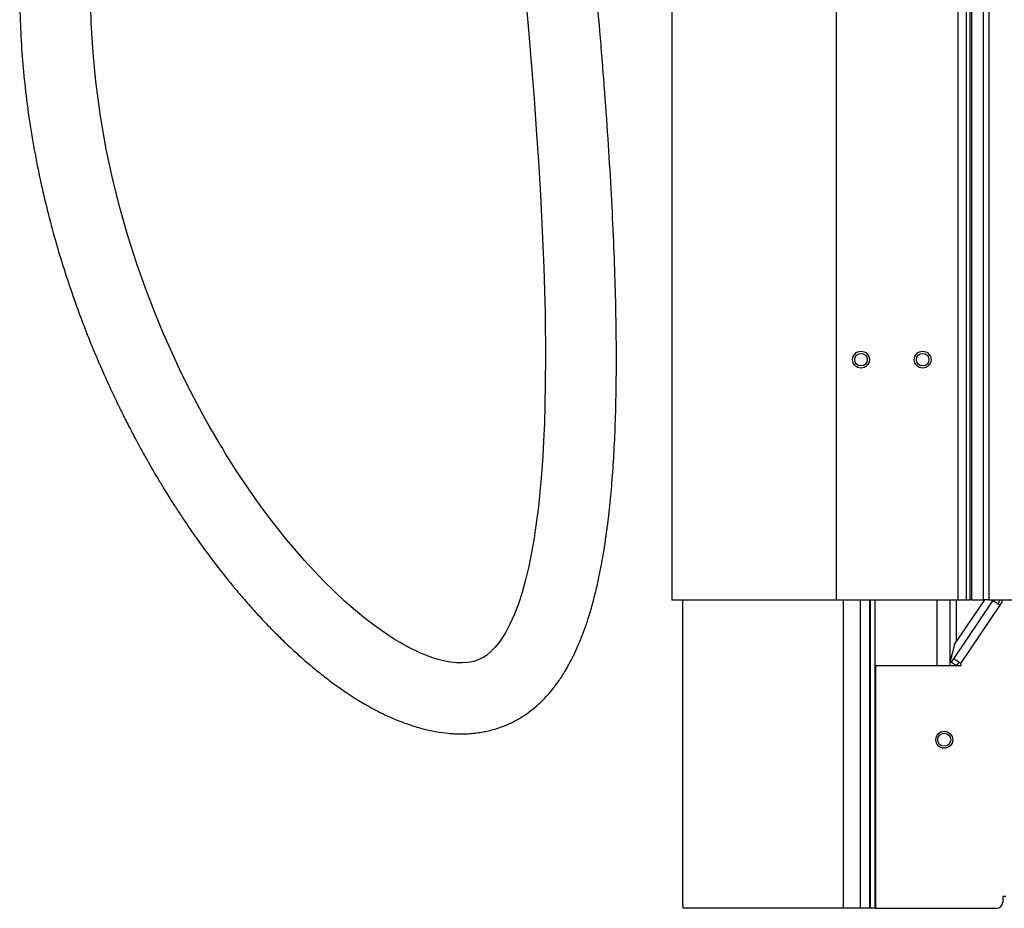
# Model space of a CAD drawing. Header units: millimetres. Extents: x 1141 to 9683, y 1625 to 6203.
# Tile 59 of 118: x 4663 to 5142, y 1625 to 2057. Entities that reach past the tile are written whole.
import ezdxf

# ---------------------------------------------------------------- set-up
doc = ezdxf.new("R2010")
doc.units = ezdxf.units.MM
doc.header["$LTSCALE"] = 25

msp = doc.modelspace()

# ---------------------------------------------------------------- linework, layer by layer
at = {"color": 7, "linetype": 'Continuous', "lineweight": 25}
for p, q in [((4979.93, 2452.85), (4979.93, 1774.67)), ((5059.93, 2313), (5059.93, 1774.67)), ((5118.98, 2252.16), (5118.98, 1774.67)), ((5123.16, 2248.48), (5123.16, 1774.67)), ((5124.79, 2247.08), (5124.79, 1774.55)), ((5125.73, 2246.27), (5125.73, 1774.55)), ((5131.29, 2241.51), (5131.29, 1774.55)), ((5134.16, 2239.05), (5134.16, 1774.55)), ((4979.93, 1774.67), (5059.93, 1774.67)), ((4985.25, 1626.03), (4985.25, 1774.67)), ((5059.93, 1774.67), (5118.98, 1774.67)), ((5063.43, 1624.55), (5063.43, 1774.67)), ((5071.55, 1774.67), (5071.55, 1624.55)), ((5076.04, 1774.67), (5076.04, 1624.55)), ((5076.43, 1774.67), (5076.43, 1624.55)), ((5078.68, 1774.67), (5078.68, 1624.55)), ((5108.9, 1742.7), (5108.9, 1774.67)), ((5115.25, 1742.7), (5115.25, 1774.67)), ((5117.08, 1745.95), (5136.08, 1774.1)), ((5117.48, 1752.92), (5132.08, 1774.55)), ((5118.43, 1754.33), (5118.43, 1774.67)), ((5118.93, 1774.67), (5118.93, 1774.55)), ((5118.93, 1774.55), (5124.79, 1774.55)), ((5118.98, 1774.67), (5123.16, 1774.67)), ((5120.43, 1743.7), (5139.59, 1772.09)), ((5125.73, 1774.55), (5124.79, 1774.55)), ((5125.73, 1774.55), (5131.29, 1774.55)), ((5134.16, 1774.55), (5131.29, 1774.55)), ((5134.16, 1774.55), (5475.69, 1774.55)), ((5135.41, 1774.55), (5136.08, 1774.1)), ((5136.08, 1774.1), (5136.25, 1774.35)), ((5136.25, 1774.35), (5139.59, 1772.09)), ((5139.59, 1772.09), (5140.43, 1773.33)), ((5140.43, 1774.55), (5140.43, 1773.33)), ((5117.48, 1752.92), (5115.36, 1744.7)), ((5115.36, 1744.7), (5115.96, 1744.3)), ((5115.96, 1744.3), (5117.08, 1745.95)), ((5115.96, 1744.3), (5118.33, 1742.7)), ((5120.43, 1743.7), (5117.08, 1745.95)), ((5118.58, 1742.7), (5119.62, 1744.24)), ((5120.43, 1743.7), (5120.43, 1742.7)), ((5078.93, 1742.7), (5078.93, 1624.55)), ((5078.93, 1742.7), (5120.43, 1742.7)), ((5142.43, 1630.31), (5140.84, 1630.31)), ((5140.84, 1630.31), (5140.84, 1627.55)), ((5063.43, 1624.55), (4985.29, 1624.55)), ((5071.55, 1624.55), (5063.43, 1624.55)), ((5076.04, 1624.55), (5071.55, 1624.55)), ((5076.43, 1624.55), (5076.04, 1624.55)), ((5078.68, 1624.55), (5076.43, 1624.55)), ((5078.93, 1624.55), (5078.68, 1624.55)), ((5078.93, 1624.55), (5137.84, 1624.55))]:
    msp.add_line(p, q, dxfattribs=at)
at = {"color": 7, "linetype": 'Continuous', "lineweight": 25, "flags": 128}
msp.add_lwpolyline([(4908.99, 2066.49), (4910.42, 2050.02), (4911.74, 2034.01), (4912.94, 2018.48), (4914.02, 2003.41), (4915.05, 1987.95), (4916.02, 1971.5), (4916.9, 1954.17), (4917.63, 1936.11), (4918.24, 1914.21), (4918.47, 1891.82), (4918.19, 1869.28), (4917.92, 1860.47), (4917.55, 1851.97), (4917.13, 1844.43), (4916.68, 1837.82), (4916.22, 1832.08), (4915.77, 1827.17), (4915.39, 1823.32), (4915.03, 1820.1), (4914.72, 1817.46), (4914.58, 1816.28), (4914.34, 1814.42), (4913.99, 1811.82), (4913.53, 1808.52), (4912.92, 1804.59), (4911.72, 1797.71), (4910.3, 1790.77), (4908.76, 1784.28), (4907.08, 1778.25), (4905.28, 1772.7), (4903.37, 1767.64), (4901.2, 1762.77), (4899.17, 1758.9), (4897.31, 1755.87), (4895.75, 1753.66), (4893.89, 1751.39), (4891.78, 1749.24), (4889.74, 1747.58), (4888.49, 1746.77), (4887.12, 1746.02), (4885.34, 1745.25), (4883.48, 1744.66), (4881.92, 1744.31), (4880.57, 1744.1), (4878.12, 1743.92), (4875.17, 1743.99), (4872.06, 1744.34), (4868.82, 1744.97), (4866.26, 1745.63), (4863.55, 1746.47), (4860.71, 1747.5), (4857.76, 1748.72), (4855.19, 1749.89), (4853.24, 1750.85), (4852, 1751.49), (4851.18, 1751.92), (4850.24, 1752.43), (4849.13, 1753.05), (4847.85, 1753.78), (4845.41, 1755.23), (4842.51, 1757.06), (4839.14, 1759.33), (4835.28, 1762.09), (4830.92, 1765.42), (4826.06, 1769.38), (4820.79, 1773.99), (4810.72, 1783.65), (4801.28, 1793.71), (4792.54, 1803.93), (4784.55, 1814.06), (4780.67, 1819.26), (4777, 1824.37), (4773.54, 1829.34), (4770.3, 1834.16), (4767.41, 1838.58), (4765, 1842.36), (4762.74, 1846), (4761.14, 1848.64), (4760.16, 1850.26), (4759.25, 1851.78), (4757.48, 1854.81), (4755.28, 1858.62), (4752.97, 1862.73), (4750.36, 1867.51), (4747.45, 1873), (4744.25, 1879.27), (4740.67, 1886.57), (4736.82, 1894.82), (4732.74, 1904.06), (4728.49, 1914.34), (4724.12, 1925.68), (4719.72, 1938.13), (4715.38, 1951.73), (4711.64, 1964.83), (4708.1, 1978.88), (4704.87, 1993.89), (4702.05, 2009.86), (4699.76, 2026.8), (4698.41, 2040.78), (4697.55, 2055.35), (4697.24, 2070.5)], dxfattribs=at)
at = {"color": 7, "linetype": 'Continuous', "lineweight": 25}
for centre, radius in [((5071.93, 1891.45), 4.1), ((5071.93, 1891.45), 3), ((5101.93, 1891.45), 4.1), ((5101.93, 1891.45), 3), ((5112.43, 1706.55), 4.1), ((5112.43, 1706.55), 3.2)]:
    msp.add_circle(centre, radius, dxfattribs=at)
for centre, radius, start, end in [((5135.23, 1774.67), 1.03, 325.9269, 353.0427), ((5135.08, 1774.78), 4.28, 329.9779, 356.895), ((5137.84, 1627.55), 3, 270, 0)]:
    msp.add_arc(centre, radius, start, end, dxfattribs=at)
for points, knots in [([(4774.85, 2340.21), (4770.33, 2335.5), (4761.47, 2326.27), (4749.21, 2311.94), (4737.97, 2297.66), (4727.76, 2283.39), (4718.5, 2269.17), (4710.15, 2255.03), (4702.66, 2241), (4695.26, 2225.61), (4688.19, 2208.89), (4681.68, 2190.86), (4676.3, 2173.18), (4671.96, 2155.87), (4668.56, 2138.97), (4665.92, 2121.87), (4664.05, 2104.63), (4662.97, 2087.31), (4662.63, 2070.59), (4662.96, 2054.49), (4663.87, 2039.01), (4665.34, 2023.34), (4667.41, 2007.55), (4670.08, 1991.75), (4673.12, 1976.82), (4676.6, 1962.16), (4680.48, 1947.85), (4684.72, 1933.96), (4689.04, 1921.12), (4693.38, 1909.29), (4697.65, 1898.45), (4701.82, 1888.56), (4705.82, 1879.59), (4709.61, 1871.5), (4713.15, 1864.27), (4716.43, 1857.85), (4719.42, 1852.18), (4722.37, 1846.75), (4725.19, 1841.71), (4727.8, 1837.19), (4729.56, 1834.2), (4730.67, 1832.34), (4731.42, 1831.1), (4732.38, 1829.51), (4733.85, 1827.12), (4735.9, 1823.81), (4738.65, 1819.5), (4741.9, 1814.53), (4745.57, 1809.09), (4750.93, 1801.42), (4758.22, 1791.53), (4766.02, 1781.76), (4772.72, 1773.9), (4777.98, 1768), (4783.47, 1762.13), (4789.2, 1756.33), (4795.16, 1750.64), (4801.21, 1745.2), (4807.26, 1740.12), (4813.03, 1735.6), (4818.36, 1731.72), (4823.04, 1728.55), (4827.05, 1726), (4830.03, 1724.22), (4832.11, 1723.03), (4833.45, 1722.28), (4834.61, 1721.65), (4835.76, 1721.04), (4837.16, 1720.31), (4839.22, 1719.28), (4842.08, 1717.91), (4845.67, 1716.34), (4849.61, 1714.78), (4854.29, 1713.15), (4859.59, 1711.63), (4865.42, 1710.39), (4870.32, 1709.74), (4874.26, 1709.46), (4877.44, 1709.39), (4880.75, 1709.47), (4884.12, 1709.75), (4887.25, 1710.19), (4890.2, 1710.77), (4893.29, 1711.54), (4896.79, 1712.65), (4900.63, 1714.18), (4904.93, 1716.33), (4909.27, 1719.06), (4913.28, 1722.16), (4916.66, 1725.24), (4919.56, 1728.27), (4922.05, 1731.23), (4924.15, 1734.01), (4925.97, 1736.62), (4927.69, 1739.31), (4929.52, 1742.43), (4931.48, 1746.1), (4933.47, 1750.25), (4935.47, 1754.9), (4937.43, 1760.03), (4939.41, 1765.88), (4941.35, 1772.45), (4943.12, 1779.36), (4944.62, 1786.12), (4945.81, 1792.23), (4946.74, 1797.56), (4947.43, 1801.94), (4947.93, 1805.36), (4948.27, 1807.84), (4948.53, 1809.76), (4948.74, 1811.4), (4948.94, 1813.08), (4949.16, 1814.88), (4949.38, 1816.82), (4949.99, 1822.37), (4950.88, 1831.84), (4951.81, 1845.58), (4952.49, 1860.36), (4952.89, 1876.23), (4953.01, 1893.16), (4952.85, 1911.11), (4952.38, 1930.7), (4951.58, 1952.02), (4950.41, 1975.13), (4948.91, 1999.43), (4947.08, 2024.93), (4945.05, 2050.05), (4942.88, 2074.69), (4940.64, 2098.74), (4938.19, 2123.55), (4935.56, 2148.98), (4932.78, 2174.86), (4929.3, 2206.15), (4925.08, 2242.94), (4920.06, 2285.27), (4913.73, 2337.54), (4908.34, 2381.12), (4904.71, 2410.43), (4904.04, 2415.86)], [0, 0, 0, 0, 0.012533, 0.0246, 0.036238, 0.047479, 0.058355, 0.068893, 0.079117, 0.089049, 0.101871, 0.11425, 0.126218, 0.137803, 0.149029, 0.159913, 0.171715, 0.183121, 0.194145, 0.204795, 0.215077, 0.224995, 0.23622, 0.246946, 0.257175, 0.26691, 0.277374, 0.287205, 0.296406, 0.304982, 0.312938, 0.320281, 0.327018, 0.333157, 0.338707, 0.343675, 0.3481, 0.352031, 0.356515, 0.360148, 0.36294, 0.363773, 0.36468, 0.365978, 0.367671, 0.370561, 0.374147, 0.378415, 0.383096, 0.387992, 0.398204, 0.409139, 0.414676, 0.42035, 0.426151, 0.432064, 0.438077, 0.444176, 0.449956, 0.455599, 0.460531, 0.464786, 0.468392, 0.471377, 0.472715, 0.473887, 0.474894, 0.47575, 0.476872, 0.478472, 0.480957, 0.484071, 0.487387, 0.490638, 0.495449, 0.500114, 0.504462, 0.506903, 0.509271, 0.511805, 0.51452, 0.516983, 0.519049, 0.52138, 0.524214, 0.527361, 0.530637, 0.534736, 0.538489, 0.541908, 0.544998, 0.548053, 0.550586, 0.552706, 0.554984, 0.557534, 0.560519, 0.563984, 0.567443, 0.571314, 0.575626, 0.580409, 0.5856, 0.590362, 0.5946, 0.598272, 0.601343, 0.603551, 0.605236, 0.606397, 0.607444, 0.608576, 0.609794, 0.611099, 0.612494, 0.621001, 0.630109, 0.639854, 0.650268, 0.66137, 0.673082, 0.685395, 0.699645, 0.714646, 0.730409, 0.746939, 0.764242, 0.779251, 0.794798, 0.810881, 0.827392, 0.844134, 0.861084, 0.888089, 0.91548, 0.943181, 0.989459, 1, 1, 1, 1]), ([(4985.25, 1626.03), (4985.25, 1625.76), (4985.25, 1625.21), (4985.26, 1624.66), (4985.28, 1624.59), (4985.29, 1624.55)], [0, 0, 0, 0, 0.324304, 0.648611, 1, 1, 1, 1])]:
    msp.add_open_spline(points, degree=3, knots=knots, dxfattribs=at)

doc.saveas('drawing.dxf')
